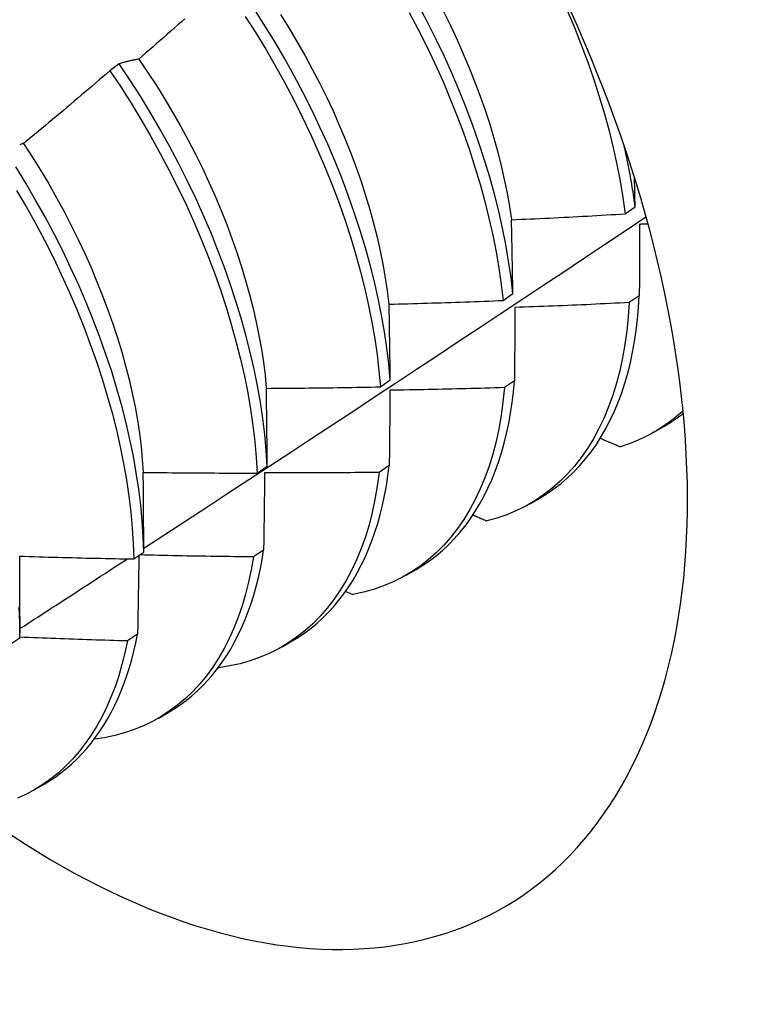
# Model space of a CAD drawing. Header units: inches. Extents: x 11 to 197, y 14 to 125.
# Tile 68 of 82: x 176.885 to 177.088, y 69.979 to 70.256. Entities that reach past the tile are written whole.
import ezdxf

# ---------------------------------------------------------------- set-up
doc = ezdxf.new("R2010")
doc.units = ezdxf.units.IN
doc.header["$MEASUREMENT"] = 0
doc.layers.add('Visible Edges(ANSI)', color=7, linetype='Continuous', lineweight=25)

msp = doc.modelspace()

# ---------------------------------------------------------------- linework, layer by layer
at = {"layer": 'Visible Edges(ANSI)'}
for p, q in [((176.91317, 70.24364), (176.91059, 70.24167)), ((177.05524, 70.20149), (177.05801, 70.20346)), ((177.02093, 70.17717), (177.02371, 70.17913)), ((177.05918, 70.1785), (177.05635, 70.17656)), ((176.9865, 70.1529), (176.98928, 70.15486)), ((177.02414, 70.1546), (177.02131, 70.15267)), ((177.06329, 70.14017), (177.06611, 70.14179)), ((176.95195, 70.1287), (176.95474, 70.13065)), ((176.98899, 70.13079), (176.98615, 70.12887)), ((177.02849, 70.12008), (177.03131, 70.1217)), ((176.91728, 70.10457), (176.92008, 70.10651)), ((176.95373, 70.10707), (176.95087, 70.10515)), ((176.9937, 70.09999), (176.99651, 70.10161)), ((176.97676, 70.09546), (176.97877, 70.09456)), ((176.88532, 70.08836), (176.88531, 70.08363)), ((176.88249, 70.0805), (176.8853, 70.08245)), ((176.91834, 70.08344), (176.91548, 70.08154)), ((176.9589, 70.0799), (176.96171, 70.08152)), ((176.94102, 70.07408), (176.94113, 70.07403)), ((176.9241, 70.0598), (176.92691, 70.06143)), ((176.8893, 70.03971), (176.89211, 70.04134))]:
    msp.add_line(p, q, dxfattribs=at)
at = {"layer": 'Visible Edges(ANSI)', "flags": 128}
for points in [[(177.02371, 70.17913), (177.02317, 70.18364), (177.02251, 70.18821), (177.02171, 70.19284), (177.02078, 70.19751), (177.01972, 70.20223), (177.01852, 70.20699), (177.0172, 70.21177), (177.01575, 70.21659), (177.01417, 70.22142), (177.01247, 70.22627), (177.01065, 70.23112), (177.0087, 70.23598), (177.00664, 70.24083), (177.00446, 70.24567), (177.00216, 70.25049), (176.99975, 70.25529), (176.99724, 70.26006)], [(176.94859, 70.25695), (176.95151, 70.25236), (176.95433, 70.24771), (176.95705, 70.24301), (176.95967, 70.23827), (176.96219, 70.2335), (176.96459, 70.2287), (176.96688, 70.22387), (176.96906, 70.21903), (176.97112, 70.21418), (176.97307, 70.20933), (176.97489, 70.20447), (176.97659, 70.19962), (176.97817, 70.19479), (176.97961, 70.18998), (176.98094, 70.18519), (176.98213, 70.18044), (176.98319, 70.17572), (176.98412, 70.17104), (176.98491, 70.16642), (176.98557, 70.16185), (176.9861, 70.15734), (176.9865, 70.1529)], [(176.98928, 70.15486), (176.98888, 70.15931), (176.98834, 70.16382), (176.98767, 70.16839), (176.98686, 70.17302), (176.98592, 70.1777), (176.98485, 70.18242), (176.98365, 70.18718), (176.98232, 70.19197), (176.98086, 70.19678), (176.97928, 70.20162), (176.97757, 70.20646), (176.97574, 70.21132), (176.97378, 70.21617), (176.97171, 70.22102), (176.96952, 70.22586), (176.96722, 70.23069), (176.96481, 70.23549), (176.96229, 70.24026), (176.95966, 70.24499), (176.95693, 70.24968), (176.9541, 70.25433), (176.95117, 70.25893)], [(176.95844, 70.25752), (176.96079, 70.25373), (176.96307, 70.2499), (176.96527, 70.24604), (176.96738, 70.24216), (176.96941, 70.23825), (176.97136, 70.23432), (176.97321, 70.23038), (176.97498, 70.22643), (176.97665, 70.22247), (176.97822, 70.21851), (176.9797, 70.21455), (176.98107, 70.21061), (176.98234, 70.20667), (176.98352, 70.20275), (176.98459, 70.19885), (176.98557, 70.19498), (176.98644, 70.19114), (176.98721, 70.18733), (176.98787, 70.18356), (176.98844, 70.17983), (176.9889, 70.17615)], [(176.99462, 70.25808), (176.99713, 70.2533), (176.99953, 70.2485), (177.00181, 70.24368), (177.00399, 70.23884), (177.00604, 70.23398), (177.00798, 70.22913), (177.00979, 70.22427), (177.01149, 70.21943), (177.01305, 70.2146), (177.0145, 70.20978), (177.01581, 70.205), (177.01699, 70.20025), (177.01804, 70.19553), (177.01896, 70.19086), (177.01975, 70.18624), (177.02041, 70.18167), (177.02093, 70.17717)], [(177.00423, 70.25828), (177.00617, 70.25434), (177.00802, 70.2504), (177.00978, 70.24644), (177.01145, 70.24248), (177.01303, 70.23851), (177.01451, 70.23455), (177.01589, 70.2306), (177.01718, 70.22667), (177.01836, 70.22275), (177.01944, 70.21885), (177.02042, 70.21498), (177.02129, 70.21114), (177.02205, 70.20734), (177.02271, 70.20358), (177.02327, 70.19986)], [(177.03891, 70.25864), (177.04096, 70.25379), (177.04289, 70.24893), (177.0447, 70.24408), (177.04638, 70.23923), (177.04794, 70.2344), (177.04938, 70.22959), (177.05068, 70.22481), (177.05186, 70.22006), (177.0529, 70.21534), (177.05381, 70.21068), (177.05459, 70.20606), (177.05524, 70.20149)], [(176.93163, 70.25628), (176.93064, 70.2554), (176.92965, 70.25453), (176.92866, 70.25366), (176.92766, 70.25278), (176.92667, 70.25191), (176.92568, 70.25104), (176.92468, 70.25017), (176.92369, 70.2493), (176.92269, 70.24843), (176.9217, 70.24756), (176.9207, 70.2467), (176.9197, 70.24583), (176.9187, 70.24497)], [(176.9187, 70.24497), (176.91846, 70.24492), (176.91823, 70.24488), (176.91799, 70.24483), (176.91775, 70.24479), (176.91752, 70.24474), (176.91728, 70.24469), (176.91705, 70.24464), (176.91682, 70.24459), (176.91658, 70.24454), (176.91635, 70.24448), (176.91612, 70.24443), (176.91589, 70.24437), (176.91566, 70.24432), (176.91543, 70.24426), (176.9152, 70.2442), (176.91497, 70.24414), (176.91475, 70.24408), (176.91452, 70.24402), (176.91429, 70.24396), (176.91407, 70.2439), (176.91384, 70.24383), (176.91362, 70.24377), (176.9134, 70.2437), (176.91317, 70.24364)], [(176.95474, 70.13065), (176.95447, 70.13503), (176.95405, 70.13948), (176.95351, 70.144), (176.95282, 70.14858), (176.95201, 70.15321), (176.95106, 70.15789), (176.94999, 70.16261), (176.94878, 70.16737), (176.94744, 70.17216), (176.94597, 70.17698), (176.94438, 70.18181), (176.94267, 70.18666), (176.94083, 70.19151), (176.93887, 70.19637), (176.93679, 70.20122), (176.93459, 70.20606), (176.93228, 70.21088), (176.92986, 70.21568), (176.92734, 70.22045), (176.9247, 70.22518), (176.92197, 70.22987), (176.91913, 70.23451), (176.9162, 70.2391), (176.91317, 70.24364)], [(176.91868, 70.24494), (176.92118, 70.24124), (176.92362, 70.2375), (176.92598, 70.23371), (176.92826, 70.22989), (176.93045, 70.22604), (176.93257, 70.22216), (176.93459, 70.21825), (176.93653, 70.21432), (176.93837, 70.21038), (176.94013, 70.20643), (176.94179, 70.20247), (176.94336, 70.1985), (176.94483, 70.19454), (176.94621, 70.19059), (176.94749, 70.18665), (176.94868, 70.18273), (176.94976, 70.17883), (176.95075, 70.17495), (176.95163, 70.1711), (176.95241, 70.16729), (176.95309, 70.16352), (176.95366, 70.15979), (176.95413, 70.15611), (176.95449, 70.15249)], [(176.91059, 70.24167), (176.90959, 70.24081), (176.90859, 70.23995), (176.90759, 70.23909), (176.90658, 70.23823), (176.90558, 70.23737), (176.90457, 70.23652), (176.90357, 70.23566), (176.90256, 70.2348), (176.90155, 70.23395), (176.90055, 70.2331), (176.89954, 70.23224), (176.89853, 70.23139), (176.89752, 70.23054), (176.89651, 70.22969), (176.8955, 70.22884), (176.89448, 70.228), (176.89347, 70.22715), (176.89246, 70.2263), (176.89144, 70.22546), (176.89043, 70.22461), (176.88941, 70.22377), (176.8884, 70.22293), (176.88738, 70.22209), (176.88636, 70.22125)], [(176.91059, 70.24167), (176.91361, 70.23713), (176.91654, 70.23254), (176.91937, 70.22789), (176.92209, 70.2232), (176.92472, 70.21846), (176.92724, 70.21369), (176.92965, 70.20889), (176.93195, 70.20407), (176.93414, 70.19923), (176.93621, 70.19438), (176.93816, 70.18952), (176.93999, 70.18467), (176.9417, 70.17982), (176.94328, 70.17499), (176.94473, 70.17017), (176.94606, 70.16538), (176.94726, 70.16063), (176.94833, 70.15591), (176.94927, 70.15123), (176.95007, 70.1466), (176.95074, 70.14203), (176.95128, 70.13752), (176.95168, 70.13307), (176.95195, 70.1287)], [(176.88636, 70.22125), (176.88614, 70.22118), (176.88592, 70.22111), (176.8857, 70.22103), (176.88548, 70.22096), (176.88526, 70.22089)], [(176.88635, 70.22124), (176.88878, 70.2175), (176.89113, 70.21372), (176.8934, 70.20989), (176.89559, 70.20603), (176.8977, 70.20215), (176.89972, 70.19824), (176.90166, 70.1943), (176.90351, 70.19036), (176.90528, 70.1864), (176.90695, 70.18244), (176.90853, 70.17847), (176.91001, 70.17451), (176.9114, 70.17056), (176.91269, 70.16662), (176.91389, 70.1627), (176.91498, 70.15879), (176.91597, 70.15492), (176.91685, 70.15108), (176.91763, 70.14727), (176.9183, 70.1435), (176.91886, 70.13978), (176.91932, 70.13611), (176.91967, 70.13249), (176.91991, 70.12892)], [(177.05801, 70.20346), (177.05792, 70.20416), (177.05782, 70.20485), (177.05772, 70.20555), (177.05762, 70.20625), (177.05752, 70.20695), (177.05741, 70.20765), (177.0573, 70.20836), (177.05719, 70.20906), (177.05707, 70.20977), (177.05695, 70.21047), (177.05683, 70.21118), (177.0567, 70.21189), (177.05657, 70.2126), (177.05644, 70.21331), (177.0563, 70.21402), (177.05616, 70.21474), (177.05602, 70.21545), (177.05588, 70.21617), (177.05573, 70.21689), (177.05558, 70.2176), (177.05542, 70.21832), (177.05527, 70.21904), (177.05511, 70.21976), (177.05494, 70.22049)], [(176.92008, 70.10651), (176.91993, 70.11082), (176.91965, 70.1152), (176.91923, 70.11966), (176.91867, 70.12418), (176.91798, 70.12876), (176.91716, 70.13339), (176.91621, 70.13808), (176.91512, 70.1428), (176.9139, 70.14756), (176.91256, 70.15236), (176.91108, 70.15717), (176.90948, 70.16201), (176.90776, 70.16686), (176.90591, 70.17171), (176.90395, 70.17657), (176.90186, 70.18142), (176.89966, 70.18625), (176.89734, 70.19107), (176.89492, 70.19587), (176.89238, 70.20064), (176.88974, 70.20537), (176.887, 70.21006), (176.88416, 70.2147)], [(177.05801, 70.20346), (177.058, 70.2038), (177.05799, 70.20414), (177.05799, 70.20448), (177.05798, 70.20482), (177.05797, 70.20516), (177.05797, 70.2055), (177.05796, 70.20584), (177.05795, 70.20618), (177.05794, 70.20652), (177.05794, 70.20686), (177.05793, 70.2072), (177.05792, 70.20754), (177.05792, 70.20788), (177.05791, 70.20821), (177.0579, 70.20855), (177.05789, 70.20889), (177.05789, 70.20923), (177.05788, 70.20957), (177.05787, 70.2099), (177.05786, 70.21024), (177.05786, 70.21058), (177.05785, 70.21092), (177.05784, 70.21125), (177.05783, 70.21159)], [(176.8844, 70.20808), (176.88714, 70.20339), (176.88977, 70.19865), (176.8923, 70.19388), (176.89471, 70.18909), (176.89702, 70.18426), (176.89921, 70.17943), (176.90129, 70.17458), (176.90325, 70.16972), (176.90508, 70.16486), (176.9068, 70.16002), (176.90839, 70.15518), (176.90985, 70.15037), (176.91119, 70.14558), (176.91239, 70.14082), (176.91347, 70.13609), (176.91442, 70.13141), (176.91523, 70.12678), (176.91591, 70.12221), (176.91645, 70.11769), (176.91686, 70.11324), (176.91714, 70.10887), (176.91728, 70.10457)], [(177.0233, 70.19983), (177.02463, 70.19989), (177.02597, 70.19995), (177.0273, 70.20001), (177.02863, 70.20007), (177.02996, 70.20013), (177.03129, 70.20019), (177.03262, 70.20026), (177.03395, 70.20032), (177.03528, 70.20039), (177.03662, 70.20045), (177.03795, 70.20052), (177.03928, 70.20059), (177.04061, 70.20066), (177.04194, 70.20073), (177.04327, 70.2008), (177.0446, 70.20088), (177.04593, 70.20095), (177.04726, 70.20102), (177.04859, 70.2011), (177.04992, 70.20118), (177.05125, 70.20126), (177.05258, 70.20133), (177.05391, 70.20141), (177.05524, 70.20149)], [(176.92008, 70.10758), (176.92598, 70.11143), (176.93189, 70.11529), (176.93779, 70.11914), (176.94369, 70.123), (176.94958, 70.12686), (176.95547, 70.13073), (176.96136, 70.13459), (176.96725, 70.13846), (176.97313, 70.14233), (176.97902, 70.14621), (176.98489, 70.15008), (176.99077, 70.15396), (176.99664, 70.15784), (177.00251, 70.16172), (177.00838, 70.1656), (177.01424, 70.16949), (177.0201, 70.17338), (177.02596, 70.17727), (177.03182, 70.18116), (177.03767, 70.18505), (177.04352, 70.18895), (177.04937, 70.19285), (177.05521, 70.19675), (177.06105, 70.20065)], [(177.02371, 70.17913), (177.02369, 70.18001), (177.02368, 70.18088), (177.02366, 70.18175), (177.02364, 70.18262), (177.02363, 70.18349), (177.02361, 70.18436), (177.0236, 70.18522), (177.02358, 70.18609), (177.02357, 70.18696), (177.02355, 70.18782), (177.02353, 70.18868), (177.02352, 70.18955), (177.0235, 70.19041), (177.02348, 70.19127), (177.02347, 70.19213), (177.02345, 70.19299), (177.02343, 70.19385), (177.02341, 70.1947), (177.02339, 70.19556), (177.02338, 70.19642), (177.02336, 70.19727), (177.02334, 70.19812), (177.02332, 70.19898), (177.0233, 70.19983)], [(177.05925, 70.19853), (177.05924, 70.1977), (177.05924, 70.19688), (177.05924, 70.19605), (177.05924, 70.19523), (177.05923, 70.1944), (177.05923, 70.19357), (177.05923, 70.19274), (177.05922, 70.19191), (177.05922, 70.19108), (177.05922, 70.19025), (177.05922, 70.18941), (177.05921, 70.18858), (177.05921, 70.18774), (177.05921, 70.18691), (177.0592, 70.18607), (177.0592, 70.18523), (177.0592, 70.1844), (177.0592, 70.18356), (177.05919, 70.18271), (177.05919, 70.18187), (177.05919, 70.18103), (177.05918, 70.18019), (177.05918, 70.17934), (177.05918, 70.1785)], [(177.06161, 70.19866), (177.06151, 70.19865), (177.06141, 70.19864), (177.06131, 70.19864), (177.06121, 70.19863), (177.06111, 70.19863), (177.06102, 70.19862), (177.06092, 70.19862), (177.06082, 70.19861), (177.06072, 70.19861), (177.06062, 70.1986), (177.06052, 70.1986), (177.06043, 70.19859), (177.06033, 70.19859), (177.06023, 70.19858), (177.06013, 70.19858), (177.06003, 70.19857), (177.05993, 70.19856), (177.05984, 70.19856), (177.05974, 70.19855), (177.05964, 70.19855), (177.05954, 70.19854), (177.05944, 70.19854), (177.05934, 70.19853), (177.05925, 70.19853)], [(176.98895, 70.17613), (176.99029, 70.17616), (176.99162, 70.1762), (176.99295, 70.17623), (176.99428, 70.17626), (176.99562, 70.1763), (176.99695, 70.17634), (176.99828, 70.17638), (176.99961, 70.17641), (177.00095, 70.17645), (177.00228, 70.17649), (177.00361, 70.17654), (177.00494, 70.17658), (177.00628, 70.17662), (177.00761, 70.17667), (177.00894, 70.17671), (177.01027, 70.17676), (177.01161, 70.17681), (177.01294, 70.17686), (177.01427, 70.17691), (177.0156, 70.17696), (177.01693, 70.17701), (177.01827, 70.17706), (177.0196, 70.17711), (177.02093, 70.17717)], [(177.05635, 70.17656), (177.05609, 70.17253), (177.05569, 70.16859), (177.05516, 70.16475), (177.0545, 70.16102), (177.05371, 70.15741), (177.05279, 70.15391), (177.05174, 70.15054), (177.05057, 70.14729), (177.04927, 70.14417), (177.04784, 70.14118), (177.0463, 70.13833), (177.04464, 70.13562), (177.04286, 70.13306), (177.04096, 70.13065), (177.03895, 70.12839), (177.03684, 70.12628), (177.03462, 70.12432), (177.03229, 70.12253), (177.02987, 70.1209), (177.02734, 70.11943), (177.02473, 70.11813), (177.02202, 70.117), (177.01923, 70.11603), (177.01635, 70.11524)], [(177.05635, 70.17656), (177.05501, 70.17649), (177.05368, 70.17643), (177.05234, 70.17636), (177.05101, 70.17629), (177.04967, 70.17623), (177.04833, 70.17617), (177.047, 70.1761), (177.04566, 70.17604), (177.04432, 70.17598), (177.04299, 70.17592), (177.04165, 70.17586), (177.04031, 70.17581), (177.03898, 70.17575), (177.03764, 70.1757), (177.0363, 70.17564), (177.03497, 70.17559), (177.03363, 70.17554), (177.03229, 70.17549), (177.03095, 70.17544), (177.02962, 70.17539), (177.02828, 70.17534), (177.02694, 70.17529), (177.02561, 70.17525), (177.02427, 70.1752)], [(177.03131, 70.1217), (177.03334, 70.12295), (177.03531, 70.12431), (177.03721, 70.12577), (177.03904, 70.12734), (177.04081, 70.12902), (177.0425, 70.1308), (177.04411, 70.13268), (177.04565, 70.13467), (177.04712, 70.13675), (177.04851, 70.13893), (177.04982, 70.14121), (177.05104, 70.14358), (177.05219, 70.14604), (177.05325, 70.14859), (177.05424, 70.15123), (177.05513, 70.15395), (177.05594, 70.15675), (177.05667, 70.15964), (177.05731, 70.1626), (177.05786, 70.16564), (177.05832, 70.16875), (177.05869, 70.17193), (177.05898, 70.17518), (177.05918, 70.1785)], [(176.98928, 70.15486), (176.98927, 70.15576), (176.98926, 70.15665), (176.98925, 70.15755), (176.98924, 70.15844), (176.98922, 70.15933), (176.98921, 70.16023), (176.9892, 70.16112), (176.98919, 70.16201), (176.98917, 70.1629), (176.98916, 70.16379), (176.98915, 70.16467), (176.98913, 70.16556), (176.98912, 70.16645), (176.9891, 70.16733), (176.98909, 70.16822), (176.98908, 70.1691), (176.98906, 70.16998), (176.98905, 70.17086), (176.98903, 70.17174), (176.98902, 70.17262), (176.989, 70.1735), (176.98898, 70.17438), (176.98897, 70.17526), (176.98895, 70.17613)], [(177.02427, 70.1752), (177.02426, 70.17436), (177.02426, 70.17351), (177.02425, 70.17266), (177.02425, 70.17181), (177.02424, 70.17096), (177.02424, 70.1701), (177.02424, 70.16925), (177.02423, 70.16839), (177.02423, 70.16754), (177.02422, 70.16668), (177.02422, 70.16583), (177.02421, 70.16497), (177.02421, 70.16411), (177.0242, 70.16325), (177.02419, 70.16239), (177.02419, 70.16153), (177.02418, 70.16066), (177.02418, 70.1598), (177.02417, 70.15894), (177.02417, 70.15807), (177.02416, 70.1572), (177.02416, 70.15634), (177.02415, 70.15547), (177.02414, 70.1546)], [(176.99651, 70.10161), (176.99845, 70.1028), (177.00033, 70.10408), (177.00214, 70.10546), (177.0039, 70.10694), (177.00559, 70.10852), (177.00722, 70.11019), (177.00878, 70.11195), (177.01027, 70.11381), (177.0117, 70.11575), (177.01305, 70.11778), (177.01434, 70.11991), (177.01555, 70.12211), (177.01669, 70.1244), (177.01775, 70.12678), (177.01874, 70.12923), (177.01965, 70.13176), (177.02049, 70.13437), (177.02125, 70.13705), (177.02193, 70.13981), (177.02253, 70.14264), (177.02306, 70.14553), (177.0235, 70.14849), (177.02386, 70.15151), (177.02414, 70.1546)], [(176.9545, 70.15248), (176.95583, 70.15249), (176.95717, 70.1525), (176.9585, 70.15251), (176.95983, 70.15251), (176.96117, 70.15253), (176.9625, 70.15254), (176.96383, 70.15255), (176.96517, 70.15256), (176.9665, 70.15258), (176.96783, 70.15259), (176.96917, 70.15261), (176.9705, 70.15262), (176.97183, 70.15264), (176.97317, 70.15266), (176.9745, 70.15268), (176.97583, 70.1527), (176.97717, 70.15272), (176.9785, 70.15275), (176.97983, 70.15277), (176.98117, 70.15279), (176.9825, 70.15282), (176.98383, 70.15285), (176.98516, 70.15287), (176.9865, 70.1529)], [(176.95474, 70.13065), (176.95474, 70.13157), (176.95473, 70.13249), (176.95472, 70.13341), (176.95471, 70.13433), (176.9547, 70.13524), (176.95469, 70.13616), (176.95469, 70.13707), (176.95468, 70.13799), (176.95467, 70.1389), (176.95466, 70.13981), (176.95465, 70.14072), (176.95464, 70.14163), (176.95463, 70.14254), (176.95462, 70.14345), (176.95461, 70.14436), (176.9546, 70.14526), (176.95459, 70.14617), (176.95457, 70.14707), (176.95456, 70.14798), (176.95455, 70.14888), (176.95454, 70.14978), (176.95453, 70.15068), (176.95451, 70.15158), (176.9545, 70.15248)], [(177.02131, 70.15267), (177.02092, 70.14873), (177.0204, 70.14489), (177.01975, 70.14115), (177.01896, 70.13753), (177.01805, 70.13403), (177.01701, 70.13064), (177.01584, 70.12738), (177.01455, 70.12426), (177.01313, 70.12126), (177.0116, 70.11841), (177.00994, 70.11569), (177.00817, 70.11312), (177.00628, 70.1107), (177.00428, 70.10842), (177.00217, 70.10631), (176.99995, 70.10434), (176.99763, 70.10254), (176.99521, 70.1009), (176.9927, 70.09943), (176.99009, 70.09811), (176.98738, 70.09697), (176.9846, 70.096), (176.98172, 70.09519), (176.97877, 70.09456)], [(176.98919, 70.15195), (176.98918, 70.15108), (176.98917, 70.15021), (176.98917, 70.14934), (176.98916, 70.14846), (176.98915, 70.14759), (176.98914, 70.14671), (176.98914, 70.14583), (176.98913, 70.14496), (176.98912, 70.14408), (176.98911, 70.1432), (176.98911, 70.14232), (176.9891, 70.14144), (176.98909, 70.14055), (176.98908, 70.13967), (176.98907, 70.13879), (176.98906, 70.1379), (176.98906, 70.13701), (176.98905, 70.13613), (176.98904, 70.13524), (176.98903, 70.13435), (176.98902, 70.13346), (176.98901, 70.13257), (176.989, 70.13168), (176.98899, 70.13079)], [(177.02131, 70.15267), (177.01997, 70.15263), (177.01863, 70.15259), (177.01729, 70.15255), (177.01596, 70.15251), (177.01462, 70.15247), (177.01328, 70.15244), (177.01194, 70.1524), (177.0106, 70.15237), (177.00927, 70.15233), (177.00793, 70.1523), (177.00659, 70.15227), (177.00525, 70.15224), (177.00391, 70.15221), (177.00257, 70.15218), (177.00124, 70.15215), (176.9999, 70.15213), (176.99856, 70.1521), (176.99722, 70.15208), (176.99588, 70.15205), (176.99454, 70.15203), (176.9932, 70.15201), (176.99187, 70.15199), (176.99053, 70.15197), (176.98919, 70.15195)], [(177.07144, 70.14618), (177.0708, 70.14561), (177.07016, 70.14504), (177.0695, 70.14449), (177.06884, 70.14395), (177.06817, 70.14342), (177.06749, 70.14291), (177.0668, 70.14241), (177.0661, 70.14193), (177.06539, 70.14146), (177.06468, 70.141), (177.06396, 70.14056), (177.06323, 70.14013), (177.06249, 70.13971), (177.06174, 70.13931), (177.06099, 70.13892), (177.06022, 70.13855), (177.05945, 70.13819), (177.05868, 70.13785), (177.05789, 70.13752), (177.0571, 70.1372), (177.0563, 70.1369), (177.05549, 70.13661), (177.05468, 70.13633), (177.05386, 70.13607)], [(177.06611, 70.14179), (177.06634, 70.14193), (177.06657, 70.14207), (177.06681, 70.14221), (177.06704, 70.14235), (177.06727, 70.14249), (177.0675, 70.14263), (177.06773, 70.14278), (177.06796, 70.14292), (177.06819, 70.14307), (177.06842, 70.14322), (177.06864, 70.14337), (177.06887, 70.14352), (177.06909, 70.14368), (177.06932, 70.14383), (177.06954, 70.14399), (177.06976, 70.14415), (177.06999, 70.14431), (177.07021, 70.14447), (177.07043, 70.14463), (177.07064, 70.14479), (177.07086, 70.14496), (177.07108, 70.14512), (177.0713, 70.14529), (177.07151, 70.14546)], [(177.04823, 70.13847), (177.04846, 70.13837), (177.0487, 70.13827), (177.04893, 70.13817), (177.04916, 70.13807), (177.0494, 70.13797), (177.04963, 70.13787), (177.04987, 70.13777), (177.0501, 70.13767), (177.05034, 70.13757), (177.05057, 70.13747), (177.0508, 70.13737), (177.05104, 70.13727), (177.05127, 70.13717), (177.05151, 70.13707), (177.05174, 70.13697), (177.05198, 70.13687), (177.05221, 70.13677), (177.05245, 70.13667), (177.05268, 70.13657), (177.05292, 70.13647), (177.05315, 70.13637), (177.05339, 70.13627), (177.05362, 70.13617), (177.05386, 70.13607)], [(176.96171, 70.08152), (176.96355, 70.08264), (176.96534, 70.08386), (176.96707, 70.08516), (176.96875, 70.08655), (176.97037, 70.08802), (176.97194, 70.08958), (176.97344, 70.09123), (176.97488, 70.09296), (176.97626, 70.09477), (176.97758, 70.09666), (176.97884, 70.09863), (176.98003, 70.10068), (176.98115, 70.1028), (176.98221, 70.105), (176.9832, 70.10728), (176.98412, 70.10963), (176.98498, 70.11204), (176.98577, 70.11453), (176.98648, 70.11708), (176.98713, 70.1197), (176.9877, 70.12238), (176.9882, 70.12512), (176.98864, 70.12793), (176.98899, 70.13079)], [(176.91995, 70.12889), (176.92128, 70.12887), (176.92261, 70.12885), (176.92395, 70.12884), (176.92528, 70.12882), (176.92661, 70.12881), (176.92795, 70.12879), (176.92928, 70.12878), (176.93061, 70.12877), (176.93195, 70.12875), (176.93328, 70.12874), (176.93461, 70.12874), (176.93595, 70.12873), (176.93728, 70.12872), (176.93861, 70.12871), (176.93995, 70.12871), (176.94128, 70.1287), (176.94261, 70.1287), (176.94395, 70.1287), (176.94528, 70.12869), (176.94661, 70.12869), (176.94795, 70.12869), (176.94928, 70.12869), (176.95061, 70.1287), (176.95195, 70.1287)], [(176.92008, 70.10651), (176.92008, 70.10745), (176.92008, 70.1084), (176.92007, 70.10934), (176.92007, 70.11028), (176.92007, 70.11121), (176.92006, 70.11215), (176.92006, 70.11309), (176.92005, 70.11403), (176.92005, 70.11496), (176.92004, 70.1159), (176.92004, 70.11683), (176.92003, 70.11776), (176.92003, 70.1187), (176.92002, 70.11963), (176.92002, 70.12056), (176.92001, 70.12149), (176.92, 70.12241), (176.92, 70.12334), (176.91999, 70.12427), (176.91998, 70.1252), (176.91997, 70.12612), (176.91996, 70.12704), (176.91996, 70.12797), (176.91995, 70.12889)], [(176.98615, 70.12887), (176.98564, 70.12502), (176.98499, 70.12128), (176.98422, 70.11765), (176.98331, 70.11414), (176.98228, 70.11075), (176.98112, 70.10748), (176.97983, 70.10435), (176.97842, 70.10134), (176.97689, 70.09848), (176.97524, 70.09576), (176.97348, 70.09318), (176.97159, 70.09074), (176.9696, 70.08846), (176.9675, 70.08634), (176.96529, 70.08437), (176.96297, 70.08255), (176.96056, 70.0809), (176.95805, 70.07942), (176.95544, 70.0781), (176.95275, 70.07694), (176.94997, 70.07596), (176.9471, 70.07514), (176.94415, 70.0745), (176.94113, 70.07403)], [(176.95401, 70.12878), (176.954, 70.12789), (176.95399, 70.12699), (176.95398, 70.12609), (176.95397, 70.1252), (176.95396, 70.1243), (176.95394, 70.1234), (176.95393, 70.1225), (176.95392, 70.1216), (176.95391, 70.1207), (176.9539, 70.11979), (176.95389, 70.11889), (176.95388, 70.11799), (176.95386, 70.11708), (176.95385, 70.11618), (176.95384, 70.11527), (176.95383, 70.11436), (176.95382, 70.11345), (176.9538, 70.11254), (176.95379, 70.11163), (176.95378, 70.11072), (176.95377, 70.10981), (176.95375, 70.1089), (176.95374, 70.10798), (176.95373, 70.10707)], [(176.98615, 70.12887), (176.98481, 70.12885), (176.98347, 70.12884), (176.98213, 70.12882), (176.98079, 70.12881), (176.97945, 70.1288), (176.97811, 70.12879), (176.97678, 70.12878), (176.97544, 70.12877), (176.9741, 70.12877), (176.97276, 70.12876), (176.97142, 70.12875), (176.97008, 70.12875), (176.96874, 70.12875), (176.9674, 70.12874), (176.96606, 70.12874), (176.96472, 70.12874), (176.96338, 70.12874), (176.96204, 70.12875), (176.96071, 70.12875), (176.95937, 70.12875), (176.95803, 70.12876), (176.95669, 70.12877), (176.95535, 70.12877), (176.95401, 70.12878)], [(177.0125, 70.11693), (177.01266, 70.11686), (177.01282, 70.11679), (177.01298, 70.11672), (177.01314, 70.11665), (177.0133, 70.11658), (177.01346, 70.11651), (177.01362, 70.11644), (177.01378, 70.11636), (177.01394, 70.11629), (177.0141, 70.11622), (177.01426, 70.11615), (177.01442, 70.11608), (177.01458, 70.11601), (177.01474, 70.11594), (177.0149, 70.11587), (177.01507, 70.1158), (177.01523, 70.11573), (177.01539, 70.11566), (177.01555, 70.11559), (177.01571, 70.11552), (177.01587, 70.11545), (177.01603, 70.11538), (177.01619, 70.11531), (177.01635, 70.11524)], [(176.88529, 70.10536), (176.88663, 70.10531), (176.88796, 70.10527), (176.88929, 70.10523), (176.89062, 70.10519), (176.89195, 70.10515), (176.89329, 70.10511), (176.89462, 70.10507), (176.89595, 70.10503), (176.89728, 70.105), (176.89862, 70.10496), (176.89995, 70.10493), (176.90128, 70.10489), (176.90262, 70.10486), (176.90395, 70.10483), (176.90528, 70.1048), (176.90661, 70.10477), (176.90795, 70.10474), (176.90928, 70.10471), (176.91061, 70.10469), (176.91195, 70.10466), (176.91328, 70.10463), (176.91461, 70.10461), (176.91594, 70.10459), (176.91728, 70.10457)], [(176.88532, 70.08836), (176.88532, 70.08908), (176.88532, 70.08979), (176.88532, 70.0905), (176.88532, 70.09121), (176.88532, 70.09192), (176.88532, 70.09264), (176.88532, 70.09335), (176.88532, 70.09406), (176.88532, 70.09477), (176.88532, 70.09548), (176.88532, 70.09618), (176.88532, 70.09689), (176.88531, 70.0976), (176.88531, 70.09831), (176.88531, 70.09901), (176.88531, 70.09972), (176.88531, 70.10043), (176.88531, 70.10113), (176.88531, 70.10184), (176.8853, 70.10254), (176.8853, 70.10325), (176.8853, 70.10395), (176.8853, 70.10465), (176.88529, 70.10536)], [(176.88531, 70.08499), (176.88657, 70.0858), (176.88783, 70.08662), (176.88909, 70.08743), (176.89035, 70.08825), (176.89161, 70.08907), (176.89286, 70.08988), (176.89412, 70.0907), (176.89538, 70.09152), (176.89664, 70.09233), (176.8979, 70.09315), (176.89916, 70.09397), (176.90042, 70.09478), (176.90167, 70.0956), (176.90293, 70.09642), (176.90419, 70.09724), (176.90545, 70.09805), (176.90671, 70.09887), (176.90796, 70.09969), (176.90922, 70.10051), (176.91048, 70.10133), (176.91173, 70.10214), (176.91299, 70.10296), (176.91425, 70.10378), (176.91551, 70.1046)], [(176.95087, 70.10515), (176.95026, 70.10154), (176.94953, 70.09804), (176.94868, 70.09464), (176.9477, 70.09135), (176.94661, 70.08818), (176.94541, 70.08513), (176.94409, 70.0822), (176.94265, 70.07939), (176.94111, 70.07672), (176.93945, 70.07418), (176.93769, 70.07177), (176.93582, 70.0695), (176.93385, 70.06738), (176.93178, 70.06539), (176.92961, 70.06356), (176.92735, 70.06187), (176.92499, 70.06033), (176.92255, 70.05895), (176.92001, 70.05772), (176.9174, 70.05664), (176.91471, 70.05572), (176.91193, 70.05496), (176.90909, 70.05436), (176.90617, 70.05392)], [(176.91873, 70.10557), (176.91871, 70.10466), (176.9187, 70.10375), (176.91868, 70.10283), (176.91867, 70.10192), (176.91865, 70.101), (176.91864, 70.10008), (176.91862, 70.09917), (176.91861, 70.09825), (176.91859, 70.09733), (176.91858, 70.09641), (176.91856, 70.09549), (176.91855, 70.09457), (176.91853, 70.09364), (176.91851, 70.09272), (176.9185, 70.0918), (176.91848, 70.09087), (176.91846, 70.08995), (176.91845, 70.08902), (176.91843, 70.08809), (176.91841, 70.08716), (176.91839, 70.08623), (176.91838, 70.0853), (176.91836, 70.08437), (176.91834, 70.08344)], [(176.95087, 70.10515), (176.94954, 70.10516), (176.94821, 70.10518), (176.94687, 70.10519), (176.94554, 70.1052), (176.94421, 70.10522), (176.94288, 70.10523), (176.94154, 70.10525), (176.94021, 70.10527), (176.93888, 70.10529), (176.93755, 70.10531), (176.93621, 70.10533), (176.93488, 70.10535), (176.93355, 70.10537), (176.93222, 70.10539), (176.93088, 70.10542), (176.92955, 70.10544), (176.92822, 70.10547), (176.92689, 70.1055), (176.92555, 70.10553), (176.92422, 70.10556), (176.92289, 70.10559), (176.92156, 70.10562), (176.92022, 70.10565), (176.91889, 70.10569)], [(176.92691, 70.06143), (176.92866, 70.06249), (176.93035, 70.06363), (176.932, 70.06485), (176.9336, 70.06615), (176.93515, 70.06753), (176.93665, 70.06899), (176.93809, 70.07052), (176.93948, 70.07212), (176.94081, 70.0738), (176.94209, 70.07555), (176.94331, 70.07738), (176.94448, 70.07927), (176.94558, 70.08124), (176.94663, 70.08327), (176.94762, 70.08537), (176.94855, 70.08754), (176.94941, 70.08977), (176.95022, 70.09206), (176.95096, 70.09442), (176.95164, 70.09683), (176.95226, 70.09931), (176.95281, 70.10184), (176.9533, 70.10443), (176.95373, 70.10707)], [(176.8853, 70.08245), (176.88528, 70.08667), (176.88512, 70.09099)], [(176.91548, 70.08154), (176.91422, 70.08157), (176.91296, 70.0816), (176.91171, 70.08164), (176.91045, 70.08168), (176.90919, 70.08171), (176.90793, 70.08175), (176.90668, 70.08179), (176.90542, 70.08183), (176.90416, 70.08187), (176.9029, 70.08192), (176.90165, 70.08196), (176.90039, 70.082), (176.89913, 70.08205), (176.89787, 70.08209), (176.89662, 70.08214), (176.89536, 70.08219), (176.8941, 70.08223), (176.89285, 70.08228), (176.89159, 70.08233), (176.89033, 70.08238), (176.88908, 70.08244), (176.88782, 70.08249), (176.88656, 70.08254), (176.88531, 70.0826)], [(176.89211, 70.04134), (176.89376, 70.04234), (176.89537, 70.04341), (176.89693, 70.04455), (176.89845, 70.04576), (176.89992, 70.04705), (176.90135, 70.0484), (176.90273, 70.04982), (176.90407, 70.0513), (176.90535, 70.05286), (176.90658, 70.05447), (176.90777, 70.05616), (176.9089, 70.0579), (176.90999, 70.05971), (176.91102, 70.06158), (176.912, 70.06351), (176.91292, 70.06551), (176.91379, 70.06756), (176.91461, 70.06966), (176.91537, 70.07183), (176.91608, 70.07404), (176.91673, 70.07632), (176.91732, 70.07864), (176.91786, 70.08101), (176.91834, 70.08344)], [(176.91548, 70.08154), (176.91478, 70.07817), (176.91397, 70.0749), (176.91305, 70.07173), (176.91203, 70.06867), (176.91089, 70.06572), (176.90965, 70.06288), (176.90831, 70.06015), (176.90686, 70.05754), (176.90531, 70.05506), (176.90366, 70.0527), (176.90191, 70.05046), (176.90007, 70.04836), (176.89814, 70.04638), (176.89611, 70.04454), (176.89399, 70.04283), (176.89179, 70.04126), (176.88951, 70.03983), (176.88714, 70.03854), (176.88469, 70.03739)]]:
    msp.add_lwpolyline(points, dxfattribs=at)
at = {"layer": 'Visible Edges(ANSI)'}
msp.add_ellipse((176.89593, 70.22311), major_axis=(-0.125, 0.21651), ratio=0.57735, start_param=2.225447, end_param=7.182696, dxfattribs=at)

doc.saveas('drawing.dxf')
